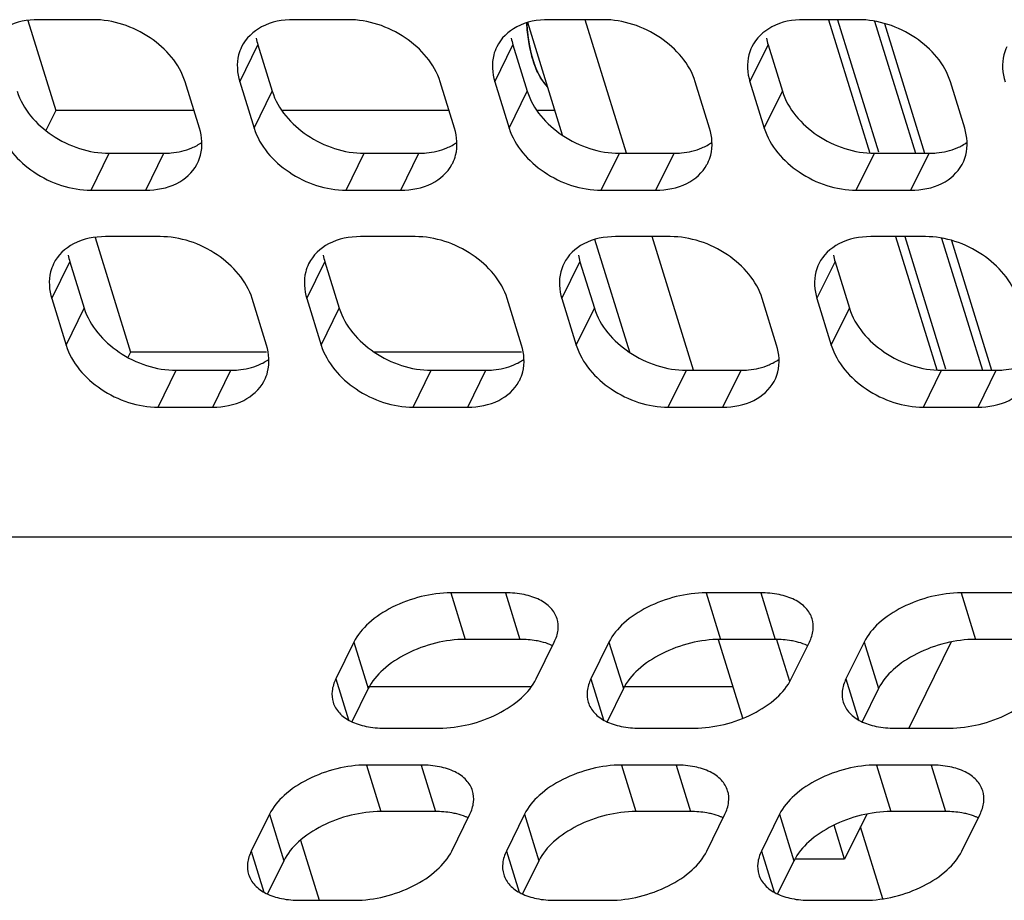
# Model space of a CAD drawing. Header units: millimetres. Extents: x 0 to 420, y 0 to 297.
# Tile 31 of 180: x 175.47 to 182.93, y 41.74 to 48.41. Entities that reach past the tile are written whole.
import ezdxf

# ---------------------------------------------------------------- set-up
doc = ezdxf.new("R2010")
doc.units = ezdxf.units.MM
doc.header["$LTSCALE"] = 23.1
doc.layers.get('0').update_dxf_attribs({"linetype": 'CONTINUOUS'})
doc.layers.add('ASSI', color=7, linetype='CONTINUOUS')

msp = doc.modelspace()

# ---------------------------------------------------------------- linework, layer by layer
at = {"color": 7, "linetype": 'CONTINUOUS'}
for p, q in [((175.529924, 48.407789), (175.740951, 47.724905)), ((179.471197, 47.902651), (179.443899, 47.935356)), ((175.740951, 47.724905), (175.666252, 47.572683)), ((176.78884, 47.724905), (175.740951, 47.724905)), ((178.723068, 47.724905), (177.454369, 47.724905)), ((179.526125, 47.724905), (179.388597, 47.724905)), ((176.038263, 46.762802), (176.307386, 45.89192)), ((176.307386, 45.89192), (176.288292, 45.853009)), ((177.338539, 45.89192), (176.307386, 45.89192)), ((179.272767, 45.89192), (178.158369, 45.89192)), ((194.97578, 44.489089), (156.719512, 44.489089)), ((179.345601, 43.35394), (178.110272, 43.35394)), ((180.876855, 43.35394), (180.0445, 43.35394))]:
    msp.add_line(p, q, dxfattribs=at)
at = {"color": 2, "linetype": 'CONTINUOUS'}
for p, q in [((179.323491, 48.271312), (179.324097, 48.267145)), ((179.344867, 48.159788), (179.346181, 48.154483)), ((179.374936, 48.061432), (179.37665, 48.056941)), ((179.412644, 47.980607), (179.414087, 47.978145))]:
    msp.add_line(p, q, dxfattribs=at)
for points, knots in [([(179.311636, 48.389788), (179.311787, 48.387464), (179.312088, 48.38282), (179.312468, 48.376993), (179.312726, 48.372956), (179.312887, 48.370584), (179.313097, 48.36797), (179.313343, 48.364785), (179.313749, 48.359644), (179.314231, 48.353221), (179.314914, 48.345565), (179.315636, 48.337934), (179.316303, 48.330268), (179.317152, 48.322714), (179.317818, 48.316416), (179.318291, 48.311966), (179.318562, 48.309495), (179.318834, 48.307299), (179.319174, 48.30446), (179.319583, 48.301093), (179.31999, 48.297719), (179.320333, 48.294896), (179.320567, 48.292948), (179.320711, 48.291789), (179.320895, 48.290456), (179.321111, 48.288849), (179.321642, 48.284944), (179.322433, 48.279107), (179.323139, 48.27391), (179.323491, 48.271312)], [0, 0, 0, 0, 0.0625, 0.125, 0.15625, 0.171875, 0.1875, 0.21875, 0.25, 0.3125, 0.375, 0.4375, 0.5, 0.5625, 0.625, 0.65625, 0.671875, 0.6875, 0.71875, 0.75, 0.78125, 0.8125, 0.828125, 0.8359375, 0.84375, 0.859375, 0.875, 0.9375, 1, 1, 1, 1]), ([(179.324097, 48.267145), (179.324435, 48.264955), (179.325108, 48.260577), (179.325957, 48.255085), (179.326539, 48.251277), (179.32689, 48.249045), (179.32731, 48.246602), (179.327811, 48.243621), (179.328423, 48.240015), (179.329032, 48.236407), (179.329539, 48.233431), (179.329948, 48.230977), (179.330343, 48.228795), (179.330834, 48.22616), (179.331424, 48.222959), (179.332015, 48.219766), (179.332504, 48.217113), (179.332903, 48.214967), (179.333178, 48.213425), (179.333549, 48.211626), (179.33401, 48.209317), (179.334597, 48.2064), (179.335297, 48.202911), (179.335998, 48.199429), (179.336584, 48.196495), (179.337047, 48.194221), (179.337491, 48.192217), (179.338052, 48.189621), (179.338723, 48.186541), (179.339392, 48.183462), (179.33996, 48.180866), (179.340388, 48.17886), (179.340914, 48.176595), (179.341878, 48.172511), (179.343233, 48.16674), (179.344323, 48.162104), (179.344867, 48.159788)], [0, 0, 0, 0, 0.0625, 0.125, 0.15625, 0.171875, 0.1875, 0.21875, 0.25, 0.28125, 0.3125, 0.328125, 0.34375, 0.375, 0.40625, 0.4375, 0.46875, 0.484375, 0.5, 0.515625, 0.53125, 0.5625, 0.59375, 0.625, 0.65625, 0.671875, 0.6875, 0.71875, 0.75, 0.78125, 0.8125, 0.828125, 0.84375, 0.875, 0.9375, 1, 1, 1, 1]), ([(179.346181, 48.154483), (179.347198, 48.150561), (179.348717, 48.144665), (179.350768, 48.136853), (179.352114, 48.132077), (179.353173, 48.128241), (179.353847, 48.125827), (179.354362, 48.123939), (179.354964, 48.12189), (179.355745, 48.119274), (179.35667, 48.116156), (179.357598, 48.113037), (179.358373, 48.110425), (179.358988, 48.108367), (179.359462, 48.106736), (179.359888, 48.105438), (179.360471, 48.10359), (179.361196, 48.101321), (179.362066, 48.098582), (179.36294, 48.095841), (179.363657, 48.093575), (179.364255, 48.091721), (179.364944, 48.089721), (179.365774, 48.087271), (179.367119, 48.083326), (179.368457, 48.079369), (179.369804, 48.075466), (179.371863, 48.069896), (179.373569, 48.06518), (179.374936, 48.061432)], [0, 0, 0, 0, 0.125, 0.1875, 0.25, 0.28125, 0.3125, 0.328125, 0.34375, 0.375, 0.40625, 0.4375, 0.46875, 0.484375, 0.5, 0.515625, 0.53125, 0.5625, 0.59375, 0.625, 0.65625, 0.671875, 0.6875, 0.71875, 0.75, 0.8125, 0.84375, 0.875, 1, 1, 1, 1]), ([(179.37665, 48.056941), (179.377305, 48.055293), (179.378612, 48.052003), (179.38027, 48.04786), (179.381544, 48.04461), (179.38264, 48.041997), (179.383777, 48.039334), (179.384902, 48.036687), (179.386032, 48.034026), (179.386966, 48.031839), (179.387729, 48.030025), (179.388436, 48.028446), (179.38965, 48.025791), (179.391039, 48.022719), (179.39245, 48.019638), (179.393441, 48.017394), (179.394689, 48.014884), (179.396263, 48.011628), (179.397859, 48.008361), (179.399258, 48.005471), (179.400042, 48.003879), (179.400764, 48.002512), (179.401689, 48.000727), (179.40279, 47.998617), (179.403889, 47.996503), (179.40482, 47.994727), (179.405529, 47.993342), (179.406368, 47.991823), (179.407896, 47.989102), (179.410048, 47.985247), (179.41178, 47.982153), (179.412644, 47.980607)], [0, 0, 0, 0, 0.0625, 0.125, 0.15625, 0.1875, 0.21875, 0.25, 0.28125, 0.3125, 0.328125, 0.34375, 0.375, 0.4375, 0.46875, 0.5, 0.53125, 0.5625, 0.625, 0.65625, 0.671875, 0.6875, 0.71875, 0.75, 0.78125, 0.8125, 0.828125, 0.84375, 0.875, 0.9375, 1, 1, 1, 1]), ([(179.414087, 47.978145), (179.414601, 47.977295), (179.415624, 47.975599), (179.416928, 47.973451), (179.417919, 47.971792), (179.419099, 47.969918), (179.42064, 47.96751), (179.422454, 47.964621), (179.424302, 47.961835), (179.426158, 47.959097), (179.428, 47.956295), (179.429888, 47.953701), (179.431762, 47.951043), (179.433645, 47.948432), (179.435558, 47.945932), (179.437124, 47.943837), (179.438429, 47.942133), (179.439918, 47.940306), (179.441715, 47.938064), (179.443173, 47.936257), (179.443899, 47.935356)], [0, 0, 0, 0, 0.0625, 0.125, 0.15625, 0.1875, 0.25, 0.3125, 0.375, 0.4375, 0.5, 0.5625, 0.625, 0.6875, 0.75, 0.8125, 0.84375, 0.875, 0.9375, 1, 1, 1, 1])]:
    msp.add_open_spline(points, degree=3, knots=knots, dxfattribs=at)
at = {"color": 7, "linetype": 'CONTINUOUS'}
msp.add_open_spline([(179.443882, 47.935378), (179.424208, 47.958951), (179.38926, 48.018889), (179.351311, 48.12482), (179.324047, 48.251355), (179.314421, 48.342296), (179.311637, 48.389798)], degree=3, knots=[0, 0, 0, 0, 0.19212244, 0.42883279, 0.70225888, 1, 1, 1, 1], dxfattribs=at)
at = {"layer": 'ASSI', "color": 7, "linetype": 'CONTINUOUS'}
for p, q in [((176.023393, 48.413557), (175.608916, 48.413557)), ((177.957621, 48.413557), (177.543144, 48.413557)), ((179.584211, 47.536938), (179.319951, 48.392082)), ((179.89185, 48.413557), (179.477372, 48.413557)), ((180.068392, 47.400792), (179.755424, 48.413557)), ((181.826078, 48.413557), (181.4116, 48.413557)), ((181.600263, 48.413557), (181.912714, 47.402465)), ((181.669343, 48.413557), (181.979344, 47.410392)), ((181.94917, 48.402201), (182.258629, 47.400792)), ((182.023662, 48.384688), (182.327708, 47.400792)), ((177.273016, 48.223286), (177.381946, 47.870789)), ((179.207244, 48.223286), (179.316174, 47.870789)), ((181.141472, 48.223286), (181.250402, 47.870789)), ((176.8302, 47.591064), (176.72127, 47.943561)), ((177.135747, 47.943561), (177.244677, 47.591064)), ((178.764428, 47.591064), (178.655498, 47.943561)), ((179.069975, 47.943561), (179.178905, 47.591064)), ((180.698656, 47.591064), (180.589726, 47.943561)), ((181.004203, 47.943561), (181.113133, 47.591064)), ((182.632884, 47.591064), (182.523954, 47.943561)), ((176.145594, 47.400792), (176.560072, 47.400792)), ((178.079822, 47.400792), (178.4943, 47.400792)), ((180.01405, 47.400792), (180.428528, 47.400792)), ((181.948278, 47.400792), (182.362756, 47.400792)), ((176.008325, 47.121068), (176.422803, 47.121068)), ((177.942553, 47.121068), (178.357031, 47.121068)), ((179.876782, 47.121068), (180.291259, 47.121068)), ((181.81101, 47.121068), (182.225487, 47.121068)), ((176.531733, 46.768571), (176.117255, 46.768571)), ((178.465961, 46.768571), (178.051483, 46.768571)), ((180.09255, 45.891951), (179.828291, 46.747096)), ((180.400189, 46.768571), (179.985711, 46.768571)), ((180.576732, 45.755806), (180.263764, 46.768571)), ((182.334417, 46.768571), (181.91994, 46.768571)), ((182.108602, 46.768571), (182.421053, 45.757479)), ((182.177682, 46.768571), (182.487683, 45.765406)), ((182.457509, 46.757215), (182.766968, 45.755806)), ((182.532001, 46.739701), (182.836048, 45.755806)), ((175.847127, 46.578299), (175.956057, 46.225802)), ((177.781355, 46.578299), (177.890285, 46.225802)), ((179.715583, 46.578299), (179.824513, 46.225802)), ((181.649812, 46.578299), (181.758741, 46.225802)), ((175.709858, 46.298575), (175.818788, 45.946078)), ((177.338539, 45.946078), (177.229609, 46.298575)), ((177.644087, 46.298575), (177.753016, 45.946078)), ((179.272767, 45.946078), (179.163837, 46.298575)), ((179.578315, 46.298575), (179.687244, 45.946078)), ((181.206995, 45.946078), (181.098065, 46.298575)), ((181.512543, 46.298575), (181.621473, 45.946078)), ((176.653934, 45.755806), (177.068411, 45.755806)), ((178.588162, 45.755806), (179.002639, 45.755806)), ((180.52239, 45.755806), (180.936867, 45.755806)), ((182.456618, 45.755806), (182.871095, 45.755806)), ((176.516665, 45.476081), (176.931142, 45.476081)), ((178.450893, 45.476081), (178.86537, 45.476081)), ((180.385121, 45.476081), (180.799598, 45.476081)), ((182.319349, 45.476081), (182.733826, 45.476081)), ((179.151481, 44.067608), (178.737004, 44.067608)), ((181.085709, 44.067608), (180.671232, 44.067608)), ((183.019937, 44.067608), (182.60546, 44.067608)), ((178.001342, 43.694642), (177.864073, 43.414918)), ((179.260411, 43.715111), (178.845934, 43.715111)), ((179.383824, 43.414918), (179.521093, 43.694642)), ((179.93557, 43.694642), (179.798301, 43.414918)), ((180.950186, 43.116642), (180.766545, 43.710903)), ((181.194639, 43.715111), (180.780162, 43.715111)), ((181.306397, 43.394609), (181.206246, 43.718698)), ((181.318052, 43.414918), (181.455321, 43.694642)), ((181.869798, 43.694642), (181.732529, 43.414918)), ((182.530851, 43.695979), (182.209902, 43.041952)), ((183.128867, 43.715111), (182.71439, 43.715111)), ((178.110272, 43.342145), (177.986576, 43.09008)), ((180.0445, 43.342145), (179.920804, 43.09008)), ((181.978728, 43.342145), (181.855032, 43.09008)), ((178.233685, 43.041952), (178.648162, 43.041952)), ((180.167913, 43.041952), (180.58239, 43.041952)), ((182.102141, 43.041952), (182.516618, 43.041952)), ((178.510893, 42.762227), (178.096416, 42.762227)), ((180.445121, 42.762227), (180.030644, 42.762227)), ((182.379349, 42.762227), (181.964872, 42.762227)), ((178.619823, 42.40973), (178.205346, 42.40973)), ((180.554051, 42.40973), (180.139574, 42.40973)), ((182.488279, 42.40973), (182.073802, 42.40973)), ((177.360754, 42.389262), (177.223485, 42.109537)), ((178.743236, 42.109537), (178.880505, 42.389262)), ((179.294982, 42.389262), (179.157713, 42.109537)), ((180.677464, 42.109537), (180.814733, 42.389262)), ((181.22921, 42.389262), (181.091941, 42.109537)), ((181.890263, 42.390598), (181.72238, 42.048487)), ((182.611692, 42.109537), (182.748961, 42.389262)), ((181.72238, 42.048487), (181.642628, 42.306565)), ((182.011735, 41.747523), (181.84286, 42.294001)), ((177.596784, 42.192281), (177.737609, 41.736571)), ((177.469684, 42.036764), (177.345988, 41.784699)), ((179.403912, 42.036764), (179.280216, 41.784699)), ((181.33814, 42.036764), (181.214444, 41.784699)), ((181.72238, 42.048487), (181.344868, 42.048487)), ((177.593097, 41.736571), (178.007574, 41.736571)), ((179.527325, 41.736571), (179.941802, 41.736571)), ((181.461553, 41.736571), (181.87603, 41.736571))]:
    msp.add_line(p, q, dxfattribs=at)
at = {"layer": 'ASSI', "color": 9, "linetype": 'CONTINUOUS'}
for p, q in [((177.135747, 47.943561), (177.273016, 48.223286)), ((179.069975, 47.943561), (179.207244, 48.223286)), ((181.004203, 47.943561), (181.141472, 48.223286)), ((177.244677, 47.591064), (177.381946, 47.870789)), ((179.178905, 47.591064), (179.316174, 47.870789)), ((181.113133, 47.591064), (181.250402, 47.870789)), ((176.008325, 47.121068), (176.145594, 47.400792)), ((176.422803, 47.121068), (176.560072, 47.400792)), ((177.942553, 47.121068), (178.079822, 47.400792)), ((178.357031, 47.121068), (178.4943, 47.400792)), ((179.876782, 47.121068), (180.01405, 47.400792)), ((180.291259, 47.121068), (180.428528, 47.400792)), ((181.81101, 47.121068), (181.948278, 47.400792)), ((182.225487, 47.121068), (182.362756, 47.400792)), ((175.709858, 46.298575), (175.847127, 46.578299)), ((177.644087, 46.298575), (177.781355, 46.578299)), ((179.578315, 46.298575), (179.715583, 46.578299)), ((181.512543, 46.298575), (181.649812, 46.578299)), ((175.818788, 45.946078), (175.956057, 46.225802)), ((177.753016, 45.946078), (177.890285, 46.225802)), ((179.687244, 45.946078), (179.824513, 46.225802)), ((181.621473, 45.946078), (181.758741, 46.225802)), ((176.516665, 45.476081), (176.653934, 45.755806)), ((176.931142, 45.476081), (177.068411, 45.755806)), ((178.450893, 45.476081), (178.588162, 45.755806)), ((178.86537, 45.476081), (179.002639, 45.755806)), ((180.385121, 45.476081), (180.52239, 45.755806)), ((180.799598, 45.476081), (180.936867, 45.755806)), ((182.319349, 45.476081), (182.456618, 45.755806)), ((182.733826, 45.476081), (182.871095, 45.755806)), ((178.737004, 44.067608), (178.845934, 43.715111)), ((179.151481, 44.067608), (179.260411, 43.715111)), ((180.671232, 44.067608), (180.780162, 43.715111)), ((181.085709, 44.067608), (181.194639, 43.715111)), ((182.60546, 44.067608), (182.71439, 43.715111)), ((178.001342, 43.694642), (178.110272, 43.342145)), ((179.93557, 43.694642), (180.0445, 43.342145)), ((181.869798, 43.694642), (181.978728, 43.342145)), ((177.864073, 43.414918), (177.960119, 43.104113)), ((179.798301, 43.414918), (179.894347, 43.104113)), ((181.732529, 43.414918), (181.828575, 43.104113)), ((178.096416, 42.762227), (178.205346, 42.40973)), ((178.510893, 42.762227), (178.619823, 42.40973)), ((180.030644, 42.762227), (180.139574, 42.40973)), ((180.445121, 42.762227), (180.554051, 42.40973)), ((181.964872, 42.762227), (182.073802, 42.40973)), ((182.379349, 42.762227), (182.488279, 42.40973)), ((177.360754, 42.389262), (177.469684, 42.036764)), ((179.294982, 42.389262), (179.403912, 42.036764)), ((181.22921, 42.389262), (181.33814, 42.036764)), ((177.223485, 42.109537), (177.319531, 41.798732)), ((179.157713, 42.109537), (179.253759, 41.798732)), ((181.091941, 42.109537), (181.187987, 41.798732))]:
    msp.add_line(p, q, dxfattribs=at)
at = {"layer": 'ASSI', "color": 7, "linetype": 'CONTINUOUS'}
for centre, radius, start, end in [((177.686843, 48.351518), 0.433239, 190.4027259, 197.2166786), ((179.621071, 48.351518), 0.433239, 190.4027259, 197.2166786), ((181.555299, 48.351518), 0.433239, 190.4027259, 197.2166786), ((176.537328, 47.463613), 0.310655, 331.3795593, 333.8282087), ((178.471556, 47.463613), 0.310655, 331.3795593, 333.8282087), ((180.405784, 47.463613), 0.310655, 331.3795593, 333.8282087), ((182.340012, 47.463613), 0.310655, 331.3795593, 333.8282087), ((176.260954, 46.706532), 0.433239, 190.4027259, 197.2166786), ((178.195182, 46.706532), 0.433239, 190.4027259, 197.2166786), ((180.12941, 46.706532), 0.433239, 190.4027259, 197.2166786), ((182.063638, 46.706532), 0.433239, 190.4027259, 197.2166786), ((177.045667, 45.818626), 0.310655, 331.3795593, 333.8282087), ((178.979896, 45.818626), 0.310655, 331.3795593, 333.8282087), ((180.914124, 45.818626), 0.310655, 331.3795593, 333.8282087)]:
    msp.add_arc(centre, radius, start, end, dxfattribs=at)
for points, knots in [([(175.608916, 48.413557), (175.526363, 48.413557), (175.368198, 48.385712), (175.247057, 48.272069), (175.215585, 48.208031)], [0, 0, 0, 0, 0.53638697, 1, 1, 1, 1]), ([(176.72127, 47.943561), (176.679465, 48.078843), (176.469098, 48.317015), (176.174942, 48.413557), (176.023393, 48.413557)], [0, 0, 0, 0, 0.48302043, 1, 1, 1, 1]), ([(177.543144, 48.413557), (177.460591, 48.413557), (177.302426, 48.385712), (177.181285, 48.272069), (177.149813, 48.208031)], [0, 0, 0, 0, 0.53638697, 1, 1, 1, 1]), ([(178.655498, 47.943561), (178.613693, 48.078843), (178.403326, 48.317015), (178.10917, 48.413557), (177.957621, 48.413557)], [0, 0, 0, 0, 0.48302043, 1, 1, 1, 1]), ([(179.477372, 48.413557), (179.394819, 48.413557), (179.236654, 48.385712), (179.115513, 48.272069), (179.084041, 48.208031)], [0, 0, 0, 0, 0.53638697, 1, 1, 1, 1]), ([(180.589726, 47.943561), (180.547921, 48.078843), (180.337554, 48.317015), (180.043398, 48.413557), (179.89185, 48.413557)], [0, 0, 0, 0, 0.48302043, 1, 1, 1, 1]), ([(181.4116, 48.413557), (181.329047, 48.413557), (181.170883, 48.385712), (181.049741, 48.272069), (181.018269, 48.208031)], [0, 0, 0, 0, 0.53638697, 1, 1, 1, 1]), ([(182.523954, 47.943561), (182.482149, 48.078843), (182.271782, 48.317015), (181.977626, 48.413557), (181.826078, 48.413557)], [0, 0, 0, 0, 0.48302043, 1, 1, 1, 1]), ([(177.149813, 48.208031), (177.140291, 48.188656), (177.108973, 48.104165), (177.115683, 48.008491), (177.135747, 47.943561)], [0, 0, 0, 0, 0.24108581, 1, 1, 1, 1]), ([(179.084041, 48.208031), (179.074519, 48.188656), (179.043201, 48.104165), (179.049911, 48.008491), (179.069975, 47.943561)], [0, 0, 0, 0, 0.24108581, 1, 1, 1, 1]), ([(181.018269, 48.208031), (181.008747, 48.188656), (180.977429, 48.104165), (180.984139, 48.008491), (181.004203, 47.943561)], [0, 0, 0, 0, 0.24108581, 1, 1, 1, 1]), ([(182.952497, 48.208031), (182.942975, 48.188656), (182.911657, 48.104165), (182.918367, 48.008491), (182.938432, 47.943561)], [0, 0, 0, 0, 0.24108581, 1, 1, 1, 1]), ([(175.447718, 47.870789), (175.489523, 47.735507), (175.69989, 47.497335), (175.994046, 47.400792), (176.145594, 47.400792)], [0, 0, 0, 0, 0.48302043, 1, 1, 1, 1]), ([(177.381946, 47.870789), (177.423751, 47.735507), (177.634118, 47.497335), (177.928274, 47.400792), (178.079822, 47.400792)], [0, 0, 0, 0, 0.48302043, 1, 1, 1, 1]), ([(179.316174, 47.870789), (179.357979, 47.735507), (179.568346, 47.497335), (179.862502, 47.400792), (180.01405, 47.400792)], [0, 0, 0, 0, 0.48302043, 1, 1, 1, 1]), ([(181.250402, 47.870789), (181.292207, 47.735507), (181.502574, 47.497335), (181.79673, 47.400792), (181.948278, 47.400792)], [0, 0, 0, 0, 0.48302043, 1, 1, 1, 1]), ([(175.310449, 47.591064), (175.352254, 47.455783), (175.562621, 47.217611), (175.856777, 47.121068), (176.008325, 47.121068)], [0, 0, 0, 0, 0.48302043, 1, 1, 1, 1]), ([(176.816134, 47.326594), (176.825656, 47.345969), (176.856974, 47.43046), (176.850264, 47.526135), (176.8302, 47.591064)], [0, 0, 0, 0, 0.24108581, 1, 1, 1, 1]), ([(177.244677, 47.591064), (177.286482, 47.455783), (177.496849, 47.217611), (177.791005, 47.121068), (177.942553, 47.121068)], [0, 0, 0, 0, 0.48302043, 1, 1, 1, 1]), ([(178.750362, 47.326594), (178.759884, 47.345969), (178.791202, 47.43046), (178.784492, 47.526135), (178.764428, 47.591064)], [0, 0, 0, 0, 0.24108581, 1, 1, 1, 1]), ([(179.178905, 47.591064), (179.22071, 47.455783), (179.431077, 47.217611), (179.725233, 47.121068), (179.876782, 47.121068)], [0, 0, 0, 0, 0.48302043, 1, 1, 1, 1]), ([(180.68459, 47.326594), (180.694112, 47.345969), (180.72543, 47.43046), (180.718721, 47.526135), (180.698656, 47.591064)], [0, 0, 0, 0, 0.24108581, 1, 1, 1, 1]), ([(181.113133, 47.591064), (181.154938, 47.455783), (181.365305, 47.217611), (181.659461, 47.121068), (181.81101, 47.121068)], [0, 0, 0, 0, 0.48302043, 1, 1, 1, 1]), ([(182.618818, 47.326594), (182.62834, 47.345969), (182.659658, 47.43046), (182.652949, 47.526135), (182.632884, 47.591064)], [0, 0, 0, 0, 0.24108581, 1, 1, 1, 1]), ([(176.560072, 47.400792), (176.579021, 47.400792), (176.651157, 47.403975), (176.723148, 47.420368), (176.772122, 47.44135)], [0, 0, 0, 0, 0.26234884, 1, 1, 1, 1]), ([(178.4943, 47.400792), (178.513249, 47.400792), (178.585385, 47.403975), (178.657376, 47.420368), (178.70635, 47.44135)], [0, 0, 0, 0, 0.26234884, 1, 1, 1, 1]), ([(180.428528, 47.400792), (180.447477, 47.400792), (180.519613, 47.403975), (180.591604, 47.420368), (180.640579, 47.44135)], [0, 0, 0, 0, 0.26234884, 1, 1, 1, 1]), ([(182.362756, 47.400792), (182.381705, 47.400792), (182.453842, 47.403975), (182.525832, 47.420368), (182.574807, 47.44135)], [0, 0, 0, 0, 0.26234884, 1, 1, 1, 1]), ([(176.422803, 47.121068), (176.503003, 47.121068), (176.656388, 47.14746), (176.776741, 47.253812), (176.810025, 47.314807)], [0, 0, 0, 0, 0.53579112, 1, 1, 1, 1]), ([(178.357031, 47.121068), (178.437231, 47.121068), (178.590616, 47.14746), (178.710969, 47.253812), (178.744253, 47.314807)], [0, 0, 0, 0, 0.53579112, 1, 1, 1, 1]), ([(180.291259, 47.121068), (180.371459, 47.121068), (180.524844, 47.14746), (180.645197, 47.253812), (180.678481, 47.314807)], [0, 0, 0, 0, 0.53579112, 1, 1, 1, 1]), ([(182.225487, 47.121068), (182.305687, 47.121068), (182.459072, 47.14746), (182.579425, 47.253812), (182.61271, 47.314807)], [0, 0, 0, 0, 0.53579112, 1, 1, 1, 1]), ([(176.117255, 46.768571), (176.034702, 46.768571), (175.876538, 46.740725), (175.755396, 46.627082), (175.723924, 46.563045)], [0, 0, 0, 0, 0.53638697, 1, 1, 1, 1]), ([(177.229609, 46.298575), (177.187804, 46.433856), (176.977437, 46.672028), (176.683281, 46.768571), (176.531733, 46.768571)], [0, 0, 0, 0, 0.48302043, 1, 1, 1, 1]), ([(178.051483, 46.768571), (177.96893, 46.768571), (177.810766, 46.740725), (177.689624, 46.627082), (177.658152, 46.563045)], [0, 0, 0, 0, 0.53638697, 1, 1, 1, 1]), ([(179.163837, 46.298575), (179.122032, 46.433856), (178.911665, 46.672028), (178.617509, 46.768571), (178.465961, 46.768571)], [0, 0, 0, 0, 0.48302043, 1, 1, 1, 1]), ([(179.985711, 46.768571), (179.903158, 46.768571), (179.744994, 46.740725), (179.623852, 46.627082), (179.59238, 46.563045)], [0, 0, 0, 0, 0.53638697, 1, 1, 1, 1]), ([(181.098065, 46.298575), (181.05626, 46.433856), (180.845893, 46.672028), (180.551737, 46.768571), (180.400189, 46.768571)], [0, 0, 0, 0, 0.48302043, 1, 1, 1, 1]), ([(181.91994, 46.768571), (181.837386, 46.768571), (181.679222, 46.740725), (181.55808, 46.627082), (181.526609, 46.563045)], [0, 0, 0, 0, 0.53638697, 1, 1, 1, 1]), ([(183.032293, 46.298575), (182.990488, 46.433856), (182.780121, 46.672028), (182.485965, 46.768571), (182.334417, 46.768571)], [0, 0, 0, 0, 0.48302043, 1, 1, 1, 1]), ([(175.723924, 46.563045), (175.714402, 46.54367), (175.683084, 46.459179), (175.689794, 46.363504), (175.709858, 46.298575)], [0, 0, 0, 0, 0.24108581, 1, 1, 1, 1]), ([(177.658152, 46.563045), (177.64863, 46.54367), (177.617312, 46.459179), (177.624022, 46.363504), (177.644087, 46.298575)], [0, 0, 0, 0, 0.24108581, 1, 1, 1, 1]), ([(179.59238, 46.563045), (179.582858, 46.54367), (179.55154, 46.459179), (179.55825, 46.363504), (179.578315, 46.298575)], [0, 0, 0, 0, 0.24108581, 1, 1, 1, 1]), ([(181.526609, 46.563045), (181.517086, 46.54367), (181.485768, 46.459179), (181.492478, 46.363504), (181.512543, 46.298575)], [0, 0, 0, 0, 0.24108581, 1, 1, 1, 1]), ([(175.956057, 46.225802), (175.997862, 46.09052), (176.208229, 45.852349), (176.502385, 45.755806), (176.653934, 45.755806)], [0, 0, 0, 0, 0.48302043, 1, 1, 1, 1]), ([(177.890285, 46.225802), (177.93209, 46.09052), (178.142457, 45.852349), (178.436613, 45.755806), (178.588162, 45.755806)], [0, 0, 0, 0, 0.48302043, 1, 1, 1, 1]), ([(179.824513, 46.225802), (179.866318, 46.09052), (180.076686, 45.852349), (180.370841, 45.755806), (180.52239, 45.755806)], [0, 0, 0, 0, 0.48302043, 1, 1, 1, 1]), ([(181.758741, 46.225802), (181.800547, 46.09052), (182.010914, 45.852349), (182.305069, 45.755806), (182.456618, 45.755806)], [0, 0, 0, 0, 0.48302043, 1, 1, 1, 1]), ([(175.818788, 45.946078), (175.860593, 45.810796), (176.07096, 45.572624), (176.365116, 45.476081), (176.516665, 45.476081)], [0, 0, 0, 0, 0.48302043, 1, 1, 1, 1]), ([(177.324473, 45.681607), (177.333995, 45.700983), (177.365313, 45.785473), (177.358604, 45.881148), (177.338539, 45.946078)], [0, 0, 0, 0, 0.24108581, 1, 1, 1, 1]), ([(177.753016, 45.946078), (177.794822, 45.810796), (178.005189, 45.572624), (178.299344, 45.476081), (178.450893, 45.476081)], [0, 0, 0, 0, 0.48302043, 1, 1, 1, 1]), ([(179.258701, 45.681607), (179.268223, 45.700983), (179.299541, 45.785473), (179.292832, 45.881148), (179.272767, 45.946078)], [0, 0, 0, 0, 0.24108581, 1, 1, 1, 1]), ([(179.687244, 45.946078), (179.72905, 45.810796), (179.939417, 45.572624), (180.233572, 45.476081), (180.385121, 45.476081)], [0, 0, 0, 0, 0.48302043, 1, 1, 1, 1]), ([(181.192929, 45.681607), (181.202451, 45.700983), (181.23377, 45.785473), (181.22706, 45.881148), (181.206995, 45.946078)], [0, 0, 0, 0, 0.24108581, 1, 1, 1, 1]), ([(181.621473, 45.946078), (181.663278, 45.810796), (181.873645, 45.572624), (182.1678, 45.476081), (182.319349, 45.476081)], [0, 0, 0, 0, 0.48302043, 1, 1, 1, 1]), ([(177.068411, 45.755806), (177.08736, 45.755806), (177.159497, 45.758988), (177.231487, 45.775381), (177.280462, 45.796363)], [0, 0, 0, 0, 0.26234884, 1, 1, 1, 1]), ([(179.002639, 45.755806), (179.021588, 45.755806), (179.093725, 45.758988), (179.165715, 45.775381), (179.21469, 45.796363)], [0, 0, 0, 0, 0.26234884, 1, 1, 1, 1]), ([(180.936867, 45.755806), (180.955816, 45.755806), (181.027953, 45.758988), (181.099944, 45.775381), (181.148918, 45.796363)], [0, 0, 0, 0, 0.26234884, 1, 1, 1, 1]), ([(182.871095, 45.755806), (182.890044, 45.755806), (182.962181, 45.758988), (183.034172, 45.775381), (183.083146, 45.796363)], [0, 0, 0, 0, 0.26234884, 1, 1, 1, 1]), ([(176.931142, 45.476081), (177.011342, 45.476081), (177.164727, 45.502473), (177.28508, 45.608826), (177.318365, 45.669821)], [0, 0, 0, 0, 0.53579112, 1, 1, 1, 1]), ([(178.86537, 45.476081), (178.94557, 45.476081), (179.098955, 45.502473), (179.219308, 45.608826), (179.252593, 45.669821)], [0, 0, 0, 0, 0.53579112, 1, 1, 1, 1]), ([(180.799598, 45.476081), (180.879799, 45.476081), (181.033183, 45.502473), (181.153536, 45.608826), (181.186821, 45.669821)], [0, 0, 0, 0, 0.53579112, 1, 1, 1, 1]), ([(182.733826, 45.476081), (182.814027, 45.476081), (182.967411, 45.502473), (183.087765, 45.608826), (183.121049, 45.669821)], [0, 0, 0, 0, 0.53579112, 1, 1, 1, 1]), ([(178.737004, 44.067608), (178.661262, 44.067608), (178.507411, 44.046869), (178.293988, 43.968505), (178.116179, 43.852943), (178.027997, 43.748959), (178.001342, 43.694642)], [0, 0, 0, 0, 0.26473659, 0.53664409, 0.78852037, 1, 1, 1, 1]), ([(179.54169, 43.871854), (179.532451, 43.901717), (179.496327, 43.960743), (179.405752, 44.022823), (179.286884, 44.060143), (179.198435, 44.067608), (179.151481, 44.067608)], [0, 0, 0, 0, 0.2022154, 0.43001849, 0.69625644, 1, 1, 1, 1]), ([(180.671232, 44.067608), (180.59549, 44.067608), (180.44164, 44.046869), (180.228216, 43.968505), (180.050407, 43.852943), (179.962225, 43.748959), (179.93557, 43.694642)], [0, 0, 0, 0, 0.26473659, 0.53664409, 0.78852037, 1, 1, 1, 1]), ([(181.475918, 43.871854), (181.466679, 43.901717), (181.430555, 43.960743), (181.33998, 44.022823), (181.221112, 44.060143), (181.132663, 44.067608), (181.085709, 44.067608)], [0, 0, 0, 0, 0.2022154, 0.43001849, 0.69625644, 1, 1, 1, 1]), ([(182.60546, 44.067608), (182.529718, 44.067608), (182.375868, 44.046869), (182.162444, 43.968505), (181.984635, 43.852943), (181.896453, 43.748959), (181.869798, 43.694642)], [0, 0, 0, 0, 0.26473659, 0.53664409, 0.78852037, 1, 1, 1, 1]), ([(179.521093, 43.694642), (179.535122, 43.723232), (179.554742, 43.781917), (179.55018, 43.844412), (179.54169, 43.871854)], [0, 0, 0, 0, 0.52575755, 1, 1, 1, 1]), ([(181.455321, 43.694642), (181.46935, 43.723232), (181.48897, 43.781917), (181.484408, 43.844412), (181.475918, 43.871854)], [0, 0, 0, 0, 0.52575755, 1, 1, 1, 1]), ([(178.845934, 43.715111), (178.770192, 43.715111), (178.616341, 43.694372), (178.402918, 43.616008), (178.225109, 43.500446), (178.136927, 43.396462), (178.110272, 43.342145)], [0, 0, 0, 0, 0.26473659, 0.53664409, 0.78852037, 1, 1, 1, 1]), ([(179.422227, 43.696857), (179.409683, 43.699935), (179.356434, 43.710998), (179.301851, 43.715111), (179.260411, 43.715111)], [0, 0, 0, 0, 0.23762288, 1, 1, 1, 1]), ([(179.507832, 43.667219), (179.501267, 43.670281), (179.473525, 43.6823), (179.444546, 43.69138), (179.422227, 43.696857)], [0, 0, 0, 0, 0.23965924, 1, 1, 1, 1]), ([(180.780162, 43.715111), (180.70442, 43.715111), (180.550569, 43.694372), (180.337146, 43.616008), (180.159337, 43.500446), (180.071155, 43.396462), (180.0445, 43.342145)], [0, 0, 0, 0, 0.26473659, 0.53664409, 0.78852037, 1, 1, 1, 1]), ([(181.356455, 43.696857), (181.343911, 43.699935), (181.290663, 43.710998), (181.236079, 43.715111), (181.194639, 43.715111)], [0, 0, 0, 0, 0.23762288, 1, 1, 1, 1]), ([(181.44206, 43.667219), (181.435496, 43.670281), (181.407753, 43.6823), (181.378774, 43.69138), (181.356455, 43.696857)], [0, 0, 0, 0, 0.23965924, 1, 1, 1, 1]), ([(182.71439, 43.715111), (182.638648, 43.715111), (182.484798, 43.694372), (182.271374, 43.616008), (182.093565, 43.500446), (182.005383, 43.396462), (181.978728, 43.342145)], [0, 0, 0, 0, 0.26473659, 0.53664409, 0.78852037, 1, 1, 1, 1]), ([(177.864073, 43.414918), (177.850044, 43.386329), (177.830424, 43.327643), (177.834986, 43.265149), (177.843476, 43.237706)], [0, 0, 0, 0, 0.52575755, 1, 1, 1, 1]), ([(178.648162, 43.041952), (178.723903, 43.041952), (178.877754, 43.062691), (179.091178, 43.141055), (179.268987, 43.256618), (179.357169, 43.360601), (179.383824, 43.414918)], [0, 0, 0, 0, 0.26473659, 0.53664409, 0.78852037, 1, 1, 1, 1]), ([(179.798301, 43.414918), (179.784272, 43.386329), (179.764652, 43.327643), (179.769214, 43.265149), (179.777704, 43.237706)], [0, 0, 0, 0, 0.52575755, 1, 1, 1, 1]), ([(180.58239, 43.041952), (180.658132, 43.041952), (180.811982, 43.062691), (181.025406, 43.141055), (181.203215, 43.256618), (181.291397, 43.360601), (181.318052, 43.414918)], [0, 0, 0, 0, 0.26473659, 0.53664409, 0.78852037, 1, 1, 1, 1]), ([(181.732529, 43.414918), (181.7185, 43.386329), (181.69888, 43.327643), (181.703442, 43.265149), (181.711932, 43.237706)], [0, 0, 0, 0, 0.52575755, 1, 1, 1, 1]), ([(182.516618, 43.041952), (182.59236, 43.041952), (182.74621, 43.062691), (182.959634, 43.141055), (183.137443, 43.256618), (183.225625, 43.360601), (183.25228, 43.414918)], [0, 0, 0, 0, 0.26473659, 0.53664409, 0.78852037, 1, 1, 1, 1]), ([(177.843476, 43.237706), (177.852715, 43.207843), (177.888838, 43.148818), (177.979414, 43.086737), (178.098282, 43.049417), (178.186731, 43.041952), (178.233685, 43.041952)], [0, 0, 0, 0, 0.2022154, 0.43001849, 0.69625644, 1, 1, 1, 1]), ([(179.777704, 43.237706), (179.786943, 43.207843), (179.823066, 43.148818), (179.913642, 43.086737), (180.03251, 43.049417), (180.120959, 43.041952), (180.167913, 43.041952)], [0, 0, 0, 0, 0.2022154, 0.43001849, 0.69625644, 1, 1, 1, 1]), ([(181.711932, 43.237706), (181.721171, 43.207843), (181.757295, 43.148818), (181.84787, 43.086737), (181.966738, 43.049417), (182.055187, 43.041952), (182.102141, 43.041952)], [0, 0, 0, 0, 0.2022154, 0.43001849, 0.69625644, 1, 1, 1, 1]), ([(178.096416, 42.762227), (178.020674, 42.762227), (177.866824, 42.741488), (177.6534, 42.663124), (177.475591, 42.547562), (177.387409, 42.443578), (177.360754, 42.389262)], [0, 0, 0, 0, 0.26473659, 0.53664409, 0.78852037, 1, 1, 1, 1]), ([(178.901102, 42.566473), (178.891863, 42.596336), (178.855739, 42.655362), (178.765164, 42.717442), (178.646296, 42.754762), (178.557847, 42.762227), (178.510893, 42.762227)], [0, 0, 0, 0, 0.2022154, 0.43001849, 0.69625644, 1, 1, 1, 1]), ([(180.030644, 42.762227), (179.954902, 42.762227), (179.801052, 42.741488), (179.587628, 42.663124), (179.409819, 42.547562), (179.321637, 42.443578), (179.294982, 42.389262)], [0, 0, 0, 0, 0.26473659, 0.53664409, 0.78852037, 1, 1, 1, 1]), ([(180.83533, 42.566473), (180.826091, 42.596336), (180.789967, 42.655362), (180.699392, 42.717442), (180.580524, 42.754762), (180.492075, 42.762227), (180.445121, 42.762227)], [0, 0, 0, 0, 0.2022154, 0.43001849, 0.69625644, 1, 1, 1, 1]), ([(181.964872, 42.762227), (181.88913, 42.762227), (181.73528, 42.741488), (181.521856, 42.663124), (181.344047, 42.547562), (181.255865, 42.443578), (181.22921, 42.389262)], [0, 0, 0, 0, 0.26473659, 0.53664409, 0.78852037, 1, 1, 1, 1]), ([(182.769558, 42.566473), (182.760319, 42.596336), (182.724196, 42.655362), (182.63362, 42.717442), (182.514752, 42.754762), (182.426303, 42.762227), (182.379349, 42.762227)], [0, 0, 0, 0, 0.2022154, 0.43001849, 0.69625644, 1, 1, 1, 1]), ([(178.880505, 42.389262), (178.894534, 42.417851), (178.914154, 42.476536), (178.909592, 42.539031), (178.901102, 42.566473)], [0, 0, 0, 0, 0.52575755, 1, 1, 1, 1]), ([(180.814733, 42.389262), (180.828762, 42.417851), (180.848382, 42.476536), (180.84382, 42.539031), (180.83533, 42.566473)], [0, 0, 0, 0, 0.52575755, 1, 1, 1, 1]), ([(182.748961, 42.389262), (182.76299, 42.417851), (182.78261, 42.476536), (182.778048, 42.539031), (182.769558, 42.566473)], [0, 0, 0, 0, 0.52575755, 1, 1, 1, 1]), ([(178.205346, 42.40973), (178.129604, 42.40973), (177.975753, 42.388991), (177.76233, 42.310627), (177.584521, 42.195065), (177.496339, 42.091081), (177.469684, 42.036764)], [0, 0, 0, 0, 0.26473659, 0.53664409, 0.78852037, 1, 1, 1, 1]), ([(178.781639, 42.391476), (178.769095, 42.394554), (178.715846, 42.405617), (178.661263, 42.40973), (178.619823, 42.40973)], [0, 0, 0, 0, 0.23762288, 1, 1, 1, 1]), ([(180.139574, 42.40973), (180.063832, 42.40973), (179.909982, 42.388991), (179.696558, 42.310627), (179.518749, 42.195065), (179.430567, 42.091081), (179.403912, 42.036764)], [0, 0, 0, 0, 0.26473659, 0.53664409, 0.78852037, 1, 1, 1, 1]), ([(180.715867, 42.391476), (180.703323, 42.394554), (180.650075, 42.405617), (180.595491, 42.40973), (180.554051, 42.40973)], [0, 0, 0, 0, 0.23762288, 1, 1, 1, 1]), ([(182.073802, 42.40973), (181.99806, 42.40973), (181.84421, 42.388991), (181.630786, 42.310627), (181.452977, 42.195065), (181.364795, 42.091081), (181.33814, 42.036764)], [0, 0, 0, 0, 0.26473659, 0.53664409, 0.78852037, 1, 1, 1, 1]), ([(182.650095, 42.391476), (182.637551, 42.394554), (182.584303, 42.405617), (182.529719, 42.40973), (182.488279, 42.40973)], [0, 0, 0, 0, 0.23762288, 1, 1, 1, 1]), ([(178.867244, 42.361838), (178.86068, 42.3649), (178.832937, 42.376919), (178.803958, 42.385999), (178.781639, 42.391476)], [0, 0, 0, 0, 0.23965924, 1, 1, 1, 1]), ([(180.801472, 42.361838), (180.794908, 42.3649), (180.767165, 42.376919), (180.738186, 42.385999), (180.715867, 42.391476)], [0, 0, 0, 0, 0.23965924, 1, 1, 1, 1]), ([(182.7357, 42.361838), (182.729136, 42.3649), (182.701393, 42.376919), (182.672414, 42.385999), (182.650095, 42.391476)], [0, 0, 0, 0, 0.23965924, 1, 1, 1, 1]), ([(177.223485, 42.109537), (177.209456, 42.080948), (177.189836, 42.022262), (177.194398, 41.959768), (177.202888, 41.932325)], [0, 0, 0, 0, 0.52575755, 1, 1, 1, 1]), ([(178.007574, 41.736571), (178.083316, 41.736571), (178.237166, 41.757311), (178.45059, 41.835675), (178.628399, 41.951237), (178.716581, 42.05522), (178.743236, 42.109537)], [0, 0, 0, 0, 0.26473659, 0.53664409, 0.78852037, 1, 1, 1, 1]), ([(179.157713, 42.109537), (179.143684, 42.080948), (179.124064, 42.022262), (179.128626, 41.959768), (179.137116, 41.932325)], [0, 0, 0, 0, 0.52575755, 1, 1, 1, 1]), ([(179.941802, 41.736571), (180.017544, 41.736571), (180.171394, 41.757311), (180.384818, 41.835675), (180.562627, 41.951237), (180.650809, 42.05522), (180.677464, 42.109537)], [0, 0, 0, 0, 0.26473659, 0.53664409, 0.78852037, 1, 1, 1, 1]), ([(181.091941, 42.109537), (181.077912, 42.080948), (181.058292, 42.022262), (181.062854, 41.959768), (181.071344, 41.932325)], [0, 0, 0, 0, 0.52575755, 1, 1, 1, 1]), ([(181.87603, 41.736571), (181.951772, 41.736571), (182.105622, 41.757311), (182.319046, 41.835675), (182.496855, 41.951237), (182.585037, 42.05522), (182.611692, 42.109537)], [0, 0, 0, 0, 0.26473659, 0.53664409, 0.78852037, 1, 1, 1, 1]), ([(177.202888, 41.932325), (177.212127, 41.902462), (177.24825, 41.843437), (177.338826, 41.781356), (177.457694, 41.744036), (177.546143, 41.736571), (177.593097, 41.736571)], [0, 0, 0, 0, 0.2022154, 0.43001849, 0.69625644, 1, 1, 1, 1]), ([(179.137116, 41.932325), (179.146355, 41.902462), (179.182479, 41.843437), (179.273054, 41.781356), (179.391922, 41.744036), (179.480371, 41.736571), (179.527325, 41.736571)], [0, 0, 0, 0, 0.2022154, 0.43001849, 0.69625644, 1, 1, 1, 1]), ([(181.071344, 41.932325), (181.080583, 41.902462), (181.116707, 41.843437), (181.207282, 41.781356), (181.32615, 41.744036), (181.414599, 41.736571), (181.461553, 41.736571)], [0, 0, 0, 0, 0.2022154, 0.43001849, 0.69625644, 1, 1, 1, 1])]:
    msp.add_open_spline(points, degree=3, knots=knots, dxfattribs=at)
for points in [[(176.772122, 47.44135), (176.799011, 47.45287), (176.824927, 47.46718), (176.848675, 47.48426)], [(178.70635, 47.44135), (178.73324, 47.45287), (178.759155, 47.46718), (178.782903, 47.48426)], [(180.640579, 47.44135), (180.667468, 47.45287), (180.693383, 47.46718), (180.717132, 47.48426)], [(182.574807, 47.44135), (182.601696, 47.45287), (182.627611, 47.46718), (182.65136, 47.48426)], [(177.280462, 45.796363), (177.307351, 45.807883), (177.333266, 45.822193), (177.357015, 45.839273)], [(179.21469, 45.796363), (179.241579, 45.807883), (179.267494, 45.822193), (179.291243, 45.839273)], [(181.148918, 45.796363), (181.175807, 45.807883), (181.201722, 45.822193), (181.225471, 45.839273)]]:
    msp.add_open_spline(points, degree=3, dxfattribs=at)

doc.saveas('drawing.dxf')
